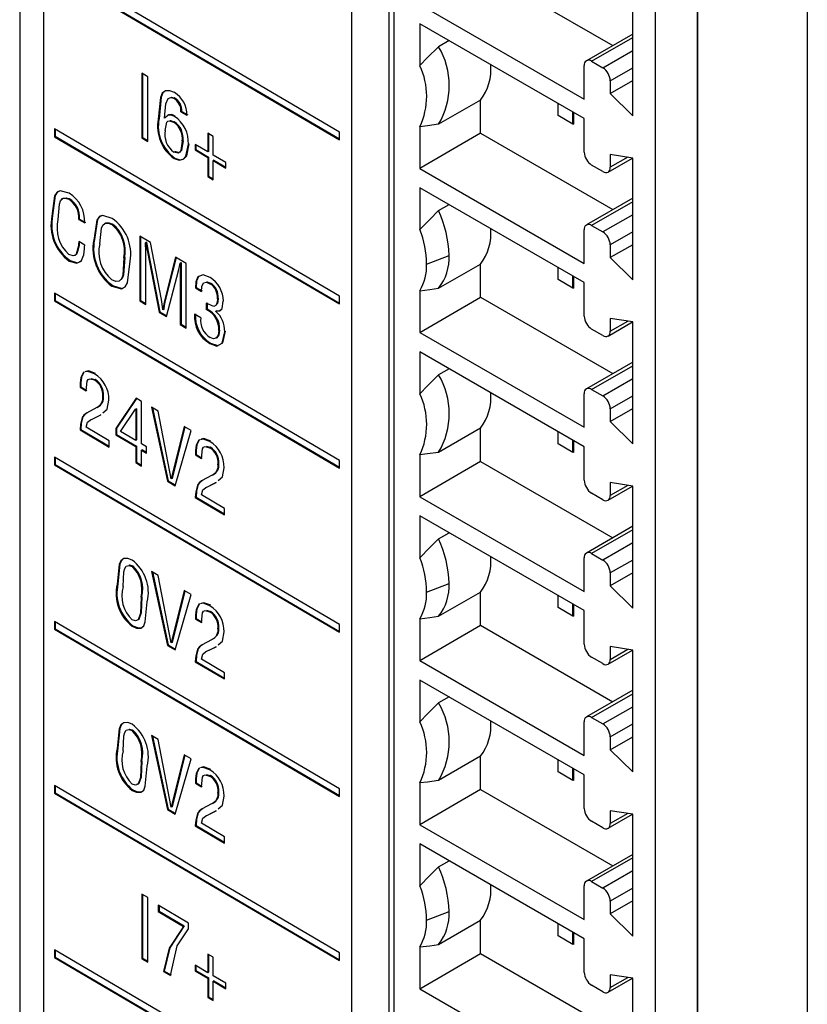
# Model space of a CAD drawing. Header units: millimetres. Extents: x 0 to 559, y 0 to 432.
# Tile 17 of 26: x 351 to 366, y 279 to 298. Entities that reach past the tile are written whole.
import ezdxf

# ---------------------------------------------------------------- set-up
doc = ezdxf.new("R2010")
doc.units = ezdxf.units.MM
doc.header["$LTSCALE"] = 2

msp = doc.modelspace()

# ---------------------------------------------------------------- linework, layer by layer
for p, q in [((357.472, 268.996), (357.472, 327.628)), ((358.173, 327.441), (358.173, 268.996)), ((358.269, 326.541), (358.269, 269.926)), ((351.183, 325.93), (351.183, 273.127)), ((351.642, 272.48), (351.642, 325.451)), ((364.021, 265.695), (364.021, 324.065)), ((363.219, 323.683), (363.219, 267.068)), ((364.024, 323.679), (364.024, 265.289)), ((366.103, 322.5), (366.103, 264.131)), ((357.241, 295.715), (351.844, 298.885)), ((359.91, 298.803), (362.418, 297.355)), ((351.844, 298.738), (357.241, 295.568)), ((351.858, 298.746), (357.241, 295.584)), ((362.795, 296.023), (362.795, 298.334)), ((358.764, 298.133), (361.876, 296.337)), ((361.876, 295.97), (358.764, 297.766)), ((358.764, 297.766), (358.764, 296.973)), ((359.316, 297.447), (359.118, 297.333)), ((362.795, 297.572), (361.917, 297.066)), ((362.017, 297.056), (362.795, 297.505)), ((362.229, 296.933), (362.795, 297.26)), ((361.876, 296.337), (361.876, 296.974)), ((362.017, 297.056), (362.229, 296.933)), ((362.371, 296.688), (362.795, 296.933)), ((353.61, 296.762), (353.498, 296.828)), ((353.498, 296.828), (353.498, 295.604)), ((353.512, 296.82), (353.512, 295.612)), ((353.61, 295.537), (353.61, 296.762)), ((362.371, 296.446), (362.795, 296.691)), ((362.371, 296.688), (362.371, 296.446)), ((354.117, 296.362), (354.102, 296.354)), ((362.371, 296.446), (362.795, 296.023)), ((359.91, 296.32), (359.118, 295.863)), ((359.91, 295.692), (359.91, 296.32)), ((361.381, 296.027), (361.381, 296.255)), ((353.823, 295.968), (353.808, 295.96)), ((353.926, 295.975), (353.924, 295.976)), ((353.94, 295.983), (353.926, 295.975)), ((354.253, 296.107), (354.238, 296.099)), ((354.238, 296.099), (354.351, 296.032)), ((354.253, 296.107), (354.366, 296.04)), ((361.663, 295.863), (361.381, 296.027)), ((361.663, 295.863), (361.663, 296.092)), ((361.681, 295.865), (361.681, 296.082)), ((361.876, 295.333), (361.876, 295.97)), ((357.241, 292.603), (351.844, 295.774)), ((351.844, 295.774), (351.844, 295.627)), ((351.858, 295.766), (351.858, 295.635)), ((354.111, 295.911), (354.097, 295.903)), ((358.764, 295.815), (358.764, 295.022)), ((361.681, 295.865), (361.663, 295.863)), ((351.858, 295.635), (351.844, 295.627)), ((351.844, 295.627), (357.241, 292.457)), ((351.858, 295.635), (357.241, 292.473)), ((353.512, 295.612), (353.498, 295.604)), ((353.498, 295.604), (353.61, 295.537)), ((353.512, 295.612), (353.61, 295.554)), ((354.845, 295.633), (354.746, 295.691)), ((354.746, 295.691), (354.746, 295.338)), ((354.76, 295.683), (354.76, 295.346)), ((354.845, 295.279), (354.845, 295.633)), ((357.241, 295.568), (357.241, 295.715)), ((359.91, 295.692), (358.764, 295.022)), ((359.91, 295.692), (362.418, 294.244)), ((354.277, 295.551), (354.263, 295.543)), ((354.278, 295.551), (354.263, 295.543)), ((354.263, 295.543), (354.263, 295.543)), ((354.277, 295.551), (354.278, 295.551)), ((354.746, 295.338), (354.505, 295.479)), ((354.505, 295.479), (354.505, 295.375)), ((354.52, 295.471), (354.52, 295.383)), ((354.122, 295.223), (354.108, 295.215)), ((354.122, 295.223), (354.108, 295.215)), ((354.108, 295.215), (354.108, 295.215)), ((354.187, 295.328), (354.119, 295.344)), ((354.122, 295.223), (354.122, 295.223)), ((354.52, 295.383), (354.505, 295.375)), ((354.505, 295.375), (354.746, 295.234)), ((354.52, 295.383), (354.76, 295.242)), ((354.76, 295.346), (354.746, 295.338)), ((354.76, 295.242), (354.746, 295.234)), ((354.746, 295.234), (354.746, 294.87)), ((354.76, 295.242), (354.76, 294.879)), ((355.087, 295.137), (354.845, 295.279)), ((362.329, 294.955), (362.792, 295.223)), ((362.795, 295.223), (362.371, 295.289)), ((362.371, 295.289), (362.371, 295.047)), ((362.7, 295.237), (362.371, 295.047)), ((362.795, 292.912), (362.795, 295.223)), ((354.86, 295.183), (354.845, 295.175)), ((354.845, 294.812), (354.845, 295.175)), ((354.845, 295.175), (355.087, 295.033)), ((354.86, 295.183), (355.087, 295.05)), ((355.087, 295.033), (355.087, 295.137)), ((358.764, 295.022), (361.876, 293.226)), ((362.229, 294.965), (362.017, 295.088)), ((354.76, 294.879), (354.746, 294.87)), ((354.746, 294.87), (354.845, 294.812)), ((354.76, 294.879), (354.845, 294.828)), ((361.876, 292.863), (358.764, 294.659)), ((358.764, 294.659), (358.764, 293.866)), ((362.795, 294.461), (361.917, 293.955)), ((352.127, 294.45), (352.113, 294.442)), ((359.118, 294.226), (359.316, 294.34)), ((362.795, 294.394), (362.017, 293.945)), ((351.807, 294.132), (351.793, 294.123)), ((362.795, 294.149), (362.229, 293.822)), ((352.316, 294.066), (352.301, 294.058)), ((352.301, 294.058), (352.414, 293.992)), ((352.316, 294.066), (352.429, 294)), ((352.941, 293.971), (352.927, 293.963)), ((362.017, 293.945), (362.229, 293.822)), ((353.662, 293.62), (353.459, 293.74)), ((353.459, 293.74), (353.459, 292.516)), ((353.473, 293.732), (353.473, 292.524)), ((361.876, 293.226), (361.876, 293.863)), ((362.795, 293.822), (362.371, 293.577)), ((352.309, 293.566), (352.294, 293.558)), ((352.414, 293.572), (352.302, 293.638)), ((352.6, 293.677), (352.586, 293.669)), ((352.601, 293.677), (352.586, 293.669)), ((352.586, 293.669), (352.586, 293.669)), ((352.6, 293.677), (352.601, 293.677)), ((353.583, 293.625), (353.569, 293.617)), ((353.571, 293.457), (353.569, 293.617)), ((353.569, 293.617), (353.571, 293.615)), ((353.586, 293.623), (353.571, 293.615)), ((353.583, 293.625), (353.586, 293.623)), ((353.871, 292.543), (353.662, 293.62)), ((362.795, 293.58), (362.371, 293.335)), ((362.371, 293.577), (362.371, 293.335)), ((353.172, 293.338), (353.158, 293.33)), ((353.173, 293.338), (353.158, 293.33)), ((353.172, 293.338), (353.173, 293.338)), ((353.571, 292.449), (353.571, 293.457)), ((353.617, 293.454), (353.603, 293.446)), ((353.603, 293.446), (353.826, 292.3)), ((353.617, 293.454), (353.84, 292.308)), ((354.136, 293.342), (353.924, 292.514)), ((354.147, 293.336), (353.938, 292.522)), ((354.338, 293.223), (354.136, 293.342)), ((358.892, 293.214), (359.316, 293.377)), ((362.371, 293.335), (362.795, 292.912)), ((352.137, 293.278), (352.123, 293.27)), ((353.158, 293.33), (353.158, 293.33)), ((354.237, 293.241), (354.223, 293.232)), ((354.223, 293.232), (354.226, 293.231)), ((354.24, 293.239), (354.226, 293.231)), ((354.237, 293.241), (354.24, 293.239)), ((354.338, 291.999), (354.338, 293.223)), ((359.118, 292.756), (359.91, 293.213)), ((359.91, 292.585), (359.91, 293.213)), ((353.967, 292.217), (354.19, 293.087)), ((354.24, 293.084), (354.225, 293.076)), ((354.225, 293.076), (354.226, 292.065)), ((354.24, 293.084), (354.24, 292.073)), ((361.381, 292.92), (361.381, 293.149)), ((361.663, 292.756), (361.663, 292.985)), ((361.681, 292.758), (361.681, 292.975)), ((352.944, 292.804), (352.93, 292.796)), ((354.8, 292.849), (354.786, 292.841)), ((361.663, 292.756), (361.381, 292.92)), ((361.876, 292.226), (361.876, 292.863)), ((357.241, 289.492), (351.844, 292.663)), ((351.844, 292.663), (351.844, 292.516)), ((351.858, 292.655), (351.858, 292.524)), ((354.526, 292.77), (354.511, 292.762)), ((354.511, 292.762), (354.624, 292.695)), ((354.526, 292.77), (354.639, 292.704)), ((357.241, 292.457), (357.241, 292.603)), ((358.764, 292.708), (358.764, 291.915)), ((361.681, 292.758), (361.663, 292.756)), ((351.858, 292.524), (351.844, 292.516)), ((351.844, 292.516), (357.241, 289.345)), ((351.858, 292.524), (357.241, 289.362)), ((353.473, 292.524), (353.459, 292.516)), ((353.459, 292.516), (353.571, 292.449)), ((353.473, 292.524), (353.571, 292.466)), ((353.938, 292.522), (353.924, 292.514)), ((354.718, 292.47), (354.718, 292.351)), ((354.732, 292.478), (354.733, 292.359)), ((354.942, 292.565), (354.927, 292.557)), ((358.764, 291.915), (359.91, 292.585)), ((359.91, 292.585), (362.418, 291.137)), ((353.84, 292.308), (353.826, 292.3)), ((353.826, 292.3), (353.967, 292.217)), ((353.84, 292.308), (353.97, 292.232)), ((353.897, 292.346), (353.894, 292.348)), ((353.911, 292.354), (353.897, 292.346)), ((354.612, 292.196), (354.497, 292.263)), ((354.733, 292.359), (354.718, 292.351)), ((354.913, 292.328), (354.899, 292.32)), ((354.899, 292.316), (354.899, 292.32)), ((354.24, 292.073), (354.226, 292.065)), ((354.226, 292.065), (354.338, 291.999)), ((354.24, 292.073), (354.338, 292.015)), ((362.329, 291.849), (362.792, 292.116)), ((362.795, 292.116), (362.371, 292.182)), ((362.371, 292.182), (362.371, 291.94)), ((362.371, 291.94), (362.7, 292.13)), ((362.795, 289.805), (362.795, 292.116)), ((354.968, 291.96), (354.953, 291.952)), ((358.764, 291.915), (361.876, 290.119)), ((362.229, 291.858), (362.017, 291.981)), ((354.797, 291.715), (354.783, 291.707)), ((361.876, 289.752), (358.764, 291.548)), ((358.764, 291.548), (358.764, 290.755)), ((362.795, 291.354), (361.917, 290.848)), ((362.017, 290.838), (362.795, 291.287)), ((352.407, 291.169), (352.393, 291.161)), ((359.316, 291.229), (359.118, 291.115)), ((352.342, 290.962), (352.327, 290.954)), ((352.327, 290.954), (352.328, 290.878)), ((352.342, 290.962), (352.342, 290.887)), ((352.537, 291.045), (352.611, 291.024)), ((352.611, 291.024), (352.597, 291.016)), ((362.229, 290.715), (362.795, 291.042)), ((352.342, 290.887), (352.328, 290.878)), ((352.328, 290.878), (352.44, 290.812)), ((352.342, 290.887), (352.455, 290.82)), ((361.876, 290.119), (361.876, 290.756)), ((362.017, 290.838), (362.229, 290.715)), ((352.769, 290.714), (352.755, 290.706)), ((353.39, 290.669), (353.002, 290.098)), ((353.396, 290.666), (353.017, 290.106)), ((353.493, 290.609), (353.39, 290.669)), ((353.493, 289.806), (353.493, 290.609)), ((362.371, 290.47), (362.795, 290.715)), ((352.644, 290.495), (352.446, 290.385)), ((352.532, 290.264), (352.72, 290.356)), ((352.72, 290.356), (352.705, 290.347)), ((353.092, 290.042), (353.378, 290.463)), ((353.392, 290.471), (353.378, 290.463)), ((353.378, 290.463), (353.381, 290.461)), ((353.395, 290.469), (353.381, 290.461)), ((353.381, 290.461), (353.381, 289.872)), ((353.392, 290.471), (353.395, 290.469)), ((353.395, 290.469), (353.395, 289.88)), ((353.809, 290.424), (353.68, 290.499)), ((353.68, 290.499), (353.981, 289.097)), ((353.698, 290.489), (353.996, 289.105)), ((354.052, 289.145), (353.809, 290.424)), ((362.371, 290.228), (362.795, 290.473)), ((362.371, 290.47), (362.371, 290.228)), ((352.381, 290.316), (352.367, 290.308)), ((352.517, 290.256), (352.705, 290.347)), ((352.532, 290.264), (352.517, 290.256)), ((362.371, 290.228), (362.795, 289.805)), ((352.34, 290.078), (352.326, 290.07)), ((352.326, 290.07), (352.881, 289.744)), ((352.34, 290.078), (352.881, 289.76)), ((352.881, 289.863), (352.442, 290.121)), ((353.017, 290.106), (353.002, 290.098)), ((353.002, 290.098), (353.002, 289.975)), ((353.017, 289.983), (353.002, 289.975)), ((353.017, 290.106), (353.017, 289.983)), ((353.017, 289.983), (353.395, 289.761)), ((353.381, 289.872), (353.092, 290.042)), ((354.3, 290.135), (354.055, 289.143)), ((354.311, 290.128), (354.069, 289.151)), ((354.126, 289.012), (354.429, 290.059)), ((354.429, 290.059), (354.3, 290.135)), ((359.91, 290.102), (359.118, 289.645)), ((359.91, 289.474), (359.91, 290.102)), ((361.381, 289.809), (361.381, 290.037)), ((352.881, 289.744), (352.881, 289.863)), ((353.002, 289.975), (353.381, 289.753)), ((353.395, 289.88), (353.381, 289.872)), ((353.588, 289.751), (353.493, 289.806)), ((354.591, 289.887), (354.577, 289.878)), ((361.663, 289.645), (361.381, 289.809)), ((361.663, 289.645), (361.663, 289.874)), ((361.681, 289.647), (361.681, 289.864)), ((353.395, 289.761), (353.381, 289.753)), ((353.381, 289.753), (353.381, 289.45)), ((353.395, 289.761), (353.395, 289.458)), ((353.508, 289.695), (353.493, 289.687)), ((353.493, 289.384), (353.493, 289.687)), ((353.493, 289.687), (353.588, 289.632)), ((353.508, 289.695), (353.588, 289.648)), ((353.588, 289.632), (353.588, 289.751)), ((354.526, 289.679), (354.511, 289.671)), ((354.511, 289.671), (354.512, 289.595)), ((354.526, 289.604), (354.512, 289.595)), ((354.526, 289.679), (354.526, 289.604)), ((354.526, 289.604), (354.639, 289.537)), ((354.721, 289.762), (354.795, 289.741)), ((354.795, 289.741), (354.781, 289.733)), ((361.681, 289.647), (361.663, 289.645)), ((361.876, 289.115), (361.876, 289.752)), ((357.241, 286.381), (351.844, 289.552)), ((351.844, 289.552), (351.844, 289.405)), ((351.858, 289.544), (351.858, 289.413)), ((353.395, 289.458), (353.381, 289.45)), ((353.381, 289.45), (353.493, 289.384)), ((353.395, 289.458), (353.493, 289.4)), ((354.512, 289.595), (354.624, 289.529)), ((354.953, 289.431), (354.939, 289.423)), ((357.241, 289.345), (357.241, 289.492)), ((358.764, 289.597), (358.764, 288.804)), ((359.91, 289.474), (358.764, 288.804)), ((359.91, 289.474), (362.418, 288.026)), ((351.858, 289.413), (351.844, 289.405)), ((351.844, 289.405), (357.241, 286.234)), ((351.858, 289.413), (357.241, 286.251)), ((353.996, 289.105), (353.981, 289.097)), ((353.981, 289.097), (354.126, 289.012)), ((353.996, 289.105), (354.13, 289.026)), ((354.055, 289.143), (354.052, 289.145)), ((354.069, 289.151), (354.055, 289.143)), ((354.828, 289.212), (354.63, 289.102)), ((354.701, 288.973), (354.889, 289.064)), ((354.716, 288.981), (354.904, 289.073)), ((354.904, 289.073), (354.889, 289.064)), ((362.795, 289.005), (362.371, 289.071)), ((362.371, 289.071), (362.371, 288.829)), ((354.565, 289.033), (354.551, 289.025)), ((354.716, 288.981), (354.701, 288.973)), ((362.229, 288.747), (362.017, 288.87)), ((362.329, 288.738), (362.792, 289.005)), ((362.7, 289.019), (362.371, 288.829)), ((362.795, 286.694), (362.795, 289.005)), ((354.524, 288.795), (354.51, 288.787)), ((354.51, 288.787), (355.065, 288.461)), ((354.524, 288.795), (355.065, 288.477)), ((355.065, 288.58), (354.626, 288.838)), ((358.764, 288.804), (361.876, 287.008)), ((355.065, 288.461), (355.065, 288.58)), ((361.876, 286.645), (358.764, 288.441)), ((358.764, 288.441), (358.764, 287.648)), ((359.118, 288.008), (359.316, 288.122)), ((362.795, 288.243), (361.917, 287.737)), ((362.795, 288.176), (362.017, 287.727)), ((362.795, 287.931), (362.229, 287.604)), ((361.876, 287.008), (361.876, 287.645)), ((362.017, 287.727), (362.229, 287.604)), ((362.795, 287.604), (362.371, 287.359)), ((353.327, 287.492), (353.313, 287.484)), ((353.809, 287.312), (353.68, 287.388)), ((353.68, 287.388), (353.981, 285.986)), ((353.698, 287.378), (353.996, 285.994)), ((354.052, 286.034), (353.809, 287.312)), ((362.795, 287.362), (362.371, 287.117)), ((362.371, 287.359), (362.371, 287.117)), ((353.042, 287.154), (353.028, 287.146)), ((353.144, 287.1), (353.144, 287.1)), ((354.3, 287.024), (354.055, 286.032)), ((354.311, 287.017), (354.069, 286.04)), ((354.429, 286.948), (354.3, 287.024)), ((358.892, 286.996), (359.316, 287.159)), ((359.118, 286.538), (359.91, 286.996)), ((359.91, 286.367), (359.91, 286.996)), ((362.371, 287.117), (362.795, 286.694)), ((353.497, 286.908), (353.483, 286.9)), ((354.126, 285.901), (354.429, 286.948)), ((361.381, 286.702), (361.381, 286.931)), ((354.591, 286.775), (354.577, 286.767)), ((354.721, 286.651), (354.795, 286.63)), ((354.795, 286.63), (354.781, 286.622)), ((361.663, 286.538), (361.381, 286.702)), ((361.663, 286.538), (361.663, 286.767)), ((361.681, 286.54), (361.681, 286.757)), ((361.876, 286.008), (361.876, 286.645)), ((357.241, 283.27), (351.844, 286.441)), ((351.844, 286.441), (351.844, 286.294)), ((351.858, 286.433), (351.858, 286.302)), ((354.526, 286.568), (354.511, 286.56)), ((354.511, 286.56), (354.512, 286.484)), ((354.526, 286.493), (354.512, 286.484)), ((354.512, 286.484), (354.624, 286.418)), ((354.526, 286.568), (354.526, 286.493)), ((354.526, 286.493), (354.639, 286.426)), ((358.764, 286.49), (358.764, 285.697)), ((361.681, 286.54), (361.663, 286.538)), ((351.858, 286.302), (351.844, 286.294)), ((351.844, 286.294), (357.241, 283.123)), ((351.858, 286.302), (357.241, 283.14)), ((353.327, 286.357), (353.313, 286.349)), ((353.327, 286.357), (353.313, 286.349)), ((353.313, 286.349), (353.313, 286.349)), ((353.327, 286.357), (353.327, 286.357)), ((354.953, 286.32), (354.939, 286.312)), ((357.241, 286.234), (357.241, 286.381)), ((358.764, 285.697), (359.91, 286.367)), ((359.91, 286.367), (362.418, 284.919)), ((354.828, 286.101), (354.63, 285.991)), ((353.996, 285.994), (353.981, 285.986)), ((353.981, 285.986), (354.126, 285.901)), ((353.996, 285.994), (354.13, 285.915)), ((354.055, 286.032), (354.052, 286.034)), ((354.069, 286.04), (354.055, 286.032)), ((354.565, 285.922), (354.551, 285.914)), ((354.701, 285.862), (354.889, 285.953)), ((354.716, 285.87), (354.904, 285.962)), ((354.904, 285.962), (354.889, 285.953)), ((362.329, 285.631), (362.792, 285.898)), ((362.795, 285.898), (362.371, 285.964)), ((362.371, 285.964), (362.371, 285.722)), ((362.371, 285.722), (362.7, 285.912)), ((362.795, 283.587), (362.795, 285.898)), ((355.065, 285.469), (354.626, 285.727)), ((354.716, 285.87), (354.701, 285.862)), ((358.764, 285.697), (361.876, 283.901)), ((362.229, 285.641), (362.017, 285.763)), ((354.524, 285.684), (354.51, 285.676)), ((354.51, 285.676), (355.065, 285.35)), ((354.524, 285.684), (355.065, 285.366)), ((355.065, 285.35), (355.065, 285.469)), ((361.876, 283.534), (358.764, 285.33)), ((358.764, 285.33), (358.764, 284.537)), ((362.795, 285.136), (361.917, 284.63)), ((359.316, 285.011), (359.118, 284.897)), ((362.017, 284.62), (362.795, 285.069)), ((362.229, 284.497), (362.795, 284.824)), ((362.017, 284.62), (362.229, 284.497)), ((353.327, 284.381), (353.313, 284.373)), ((361.876, 283.901), (361.876, 284.538)), ((362.371, 284.252), (362.795, 284.497)), ((353.809, 284.201), (353.68, 284.277)), ((353.68, 284.277), (353.981, 282.875)), ((353.698, 284.267), (353.996, 282.883)), ((354.052, 282.923), (353.809, 284.201)), ((362.371, 284.01), (362.795, 284.255)), ((362.371, 284.252), (362.371, 284.01)), ((353.042, 284.043), (353.028, 284.035)), ((362.371, 284.01), (362.795, 283.587)), ((353.144, 283.989), (353.144, 283.989)), ((354.3, 283.913), (354.055, 282.921)), ((354.311, 283.906), (354.069, 282.929)), ((354.126, 282.79), (354.429, 283.837)), ((354.429, 283.837), (354.3, 283.913)), ((359.91, 283.885), (359.118, 283.427)), ((359.91, 283.256), (359.91, 283.885)), ((361.381, 283.591), (361.381, 283.82)), ((353.497, 283.797), (353.483, 283.789)), ((354.591, 283.664), (354.577, 283.656)), ((361.663, 283.427), (361.663, 283.656)), ((361.681, 283.429), (361.681, 283.646)), ((354.526, 283.457), (354.511, 283.449)), ((354.511, 283.449), (354.512, 283.373)), ((354.526, 283.457), (354.526, 283.382)), ((354.721, 283.54), (354.795, 283.519)), ((354.795, 283.519), (354.781, 283.511)), ((361.663, 283.427), (361.381, 283.591)), ((361.876, 282.897), (361.876, 283.534)), ((357.241, 280.159), (351.844, 283.33)), ((351.844, 283.33), (351.844, 283.183)), ((351.858, 283.322), (351.858, 283.191)), ((354.526, 283.382), (354.512, 283.373)), ((354.512, 283.373), (354.624, 283.307)), ((354.526, 283.382), (354.639, 283.315)), ((357.241, 283.123), (357.241, 283.27)), ((358.764, 283.379), (358.764, 282.586)), ((361.681, 283.429), (361.663, 283.427)), ((351.858, 283.191), (351.844, 283.183)), ((351.844, 283.183), (357.241, 280.012)), ((351.858, 283.191), (357.241, 280.029)), ((353.327, 283.246), (353.313, 283.238)), ((353.327, 283.246), (353.313, 283.238)), ((353.313, 283.238), (353.313, 283.238)), ((353.327, 283.246), (353.327, 283.246)), ((354.953, 283.209), (354.939, 283.201)), ((359.91, 283.256), (358.764, 282.586)), ((359.91, 283.256), (362.418, 281.808)), ((354.055, 282.921), (354.052, 282.923)), ((354.069, 282.929), (354.055, 282.921)), ((354.828, 282.99), (354.63, 282.88)), ((353.996, 282.883), (353.981, 282.875)), ((353.981, 282.875), (354.126, 282.79)), ((353.996, 282.883), (354.13, 282.804)), ((354.565, 282.811), (354.551, 282.803)), ((354.701, 282.751), (354.889, 282.842)), ((354.716, 282.759), (354.701, 282.751)), ((354.716, 282.759), (354.904, 282.85)), ((354.904, 282.85), (354.889, 282.842)), ((362.329, 282.52), (362.792, 282.787)), ((362.795, 282.787), (362.371, 282.853)), ((362.371, 282.853), (362.371, 282.611)), ((362.7, 282.801), (362.371, 282.611)), ((362.795, 280.476), (362.795, 282.787)), ((354.524, 282.573), (354.51, 282.565)), ((354.51, 282.565), (355.065, 282.239)), ((354.524, 282.573), (355.065, 282.255)), ((355.065, 282.358), (354.626, 282.616)), ((358.764, 282.586), (361.876, 280.79)), ((362.229, 282.529), (362.017, 282.652)), ((355.065, 282.239), (355.065, 282.358)), ((361.876, 280.427), (358.764, 282.223)), ((358.764, 282.223), (358.764, 281.43)), ((362.795, 282.025), (361.917, 281.519)), ((362.795, 281.958), (362.017, 281.509)), ((359.118, 281.79), (359.316, 281.905)), ((362.795, 281.713), (362.229, 281.386)), ((361.876, 280.79), (361.876, 281.427)), ((362.017, 281.509), (362.229, 281.386)), ((353.61, 281.207), (353.498, 281.273)), ((353.498, 281.273), (353.498, 280.048)), ((353.512, 281.265), (353.512, 280.057)), ((353.61, 279.982), (353.61, 281.207)), ((362.795, 281.386), (362.371, 281.141)), ((354.379, 280.725), (353.808, 281.06)), ((353.808, 281.06), (353.808, 280.941)), ((353.823, 281.052), (353.823, 280.949)), ((362.795, 281.144), (362.371, 280.899)), ((362.371, 281.141), (362.371, 280.899)), ((353.823, 280.949), (353.808, 280.941)), ((353.808, 280.941), (354.283, 280.662)), ((353.823, 280.949), (354.297, 280.67)), ((358.892, 280.778), (359.316, 280.941)), ((362.371, 280.899), (362.795, 280.476)), ((354.297, 280.67), (354.283, 280.662)), ((354.378, 280.616), (354.379, 280.725)), ((359.118, 280.32), (359.91, 280.778)), ((359.91, 280.149), (359.91, 280.778)), ((361.381, 280.484), (361.381, 280.713)), ((361.663, 280.32), (361.381, 280.484)), ((361.663, 280.32), (361.663, 280.549)), ((361.681, 280.322), (361.681, 280.539)), ((361.681, 280.322), (361.663, 280.32)), ((361.876, 279.79), (361.876, 280.427)), ((357.241, 277.048), (351.844, 280.219)), ((351.844, 280.219), (351.844, 280.072)), ((351.858, 280.21), (351.858, 280.08)), ((354.845, 280.077), (354.746, 280.136)), ((354.746, 280.136), (354.746, 279.783)), ((354.76, 280.128), (354.76, 279.791)), ((357.241, 280.012), (357.241, 280.159)), ((358.764, 280.272), (358.764, 279.479)), ((358.764, 279.479), (359.91, 280.149)), ((359.91, 280.149), (362.418, 278.701)), ((351.858, 280.08), (351.844, 280.072)), ((351.844, 280.072), (357.241, 276.901)), ((351.858, 280.08), (357.241, 276.918)), ((353.512, 280.057), (353.498, 280.048)), ((353.498, 280.048), (353.61, 279.982)), ((353.512, 280.057), (353.61, 279.999)), ((354.746, 279.783), (354.505, 279.924)), ((354.505, 279.924), (354.505, 279.82)), ((354.52, 279.916), (354.52, 279.828)), ((354.845, 279.724), (354.845, 280.077)), ((353.922, 279.815), (353.908, 279.807)), ((353.908, 279.807), (354.037, 279.732)), ((353.922, 279.815), (354.051, 279.74)), ((354.52, 279.828), (354.505, 279.82)), ((354.505, 279.82), (354.746, 279.679)), ((354.52, 279.828), (354.76, 279.687)), ((354.76, 279.791), (354.746, 279.783)), ((355.087, 279.582), (354.845, 279.724)), ((362.795, 279.68), (362.371, 279.746)), ((362.371, 279.746), (362.371, 279.504)), ((354.76, 279.687), (354.746, 279.679)), ((354.746, 279.679), (354.746, 279.315)), ((354.76, 279.687), (354.76, 279.323)), ((354.86, 279.628), (354.845, 279.62)), ((354.845, 279.257), (354.845, 279.62)), ((354.845, 279.62), (355.087, 279.478)), ((354.86, 279.628), (355.087, 279.495)), ((355.087, 279.478), (355.087, 279.582)), ((362.229, 279.423), (362.017, 279.545)), ((362.329, 279.413), (362.792, 279.68)), ((362.371, 279.504), (362.7, 279.695)), ((362.795, 277.369), (362.795, 279.68)), ((358.764, 279.479), (361.876, 277.683)), ((354.76, 279.323), (354.746, 279.315)), ((354.746, 279.315), (354.845, 279.257)), ((354.76, 279.323), (354.845, 279.273))]:
    msp.add_line(p, q)
at = {"flags": 128}
for points in [[(359.118, 297.333), (358.911, 297.125), (358.764, 296.973)], [(354.115, 296.465), (354.024, 296.499), (353.942, 296.496), (353.882, 296.449), (353.848, 296.368), (353.808, 295.96)], [(353.916, 296.472), (353.896, 296.457), (353.862, 296.376), (353.823, 295.968)], [(353.924, 295.976), (353.949, 296.247), (353.996, 296.351), (354.043, 296.368), (354.102, 296.354)], [(354.047, 296.372), (354.058, 296.376), (354.117, 296.362)], [(354.116, 296.01), (354.05, 296.037), (353.99, 296.035), (353.926, 295.975)], [(354.13, 296.019), (354.064, 296.045), (354.004, 296.043), (353.94, 295.983)], [(353.937, 295.747), (353.968, 295.9), (353.991, 295.922), (354.023, 295.928), (354.097, 295.903)], [(354.034, 295.935), (354.037, 295.936), (354.111, 295.911)], [(359.118, 295.863), (358.91, 295.832), (358.764, 295.815)], [(354.263, 295.543), (354.236, 295.365), (354.216, 295.333), (354.186, 295.317), (354.105, 295.336)], [(354.108, 295.215), (354.201, 295.182), (354.279, 295.198), (354.333, 295.256), (354.378, 295.483)], [(354.122, 295.223), (354.215, 295.19), (354.293, 295.206), (354.348, 295.264), (354.393, 295.491)], [(354.278, 295.551), (354.25, 295.373), (354.239, 295.355)], [(352.121, 294.556), (351.951, 294.602), (351.885, 294.57), (351.844, 294.503), (351.793, 294.123)], [(351.951, 294.603), (351.899, 294.579), (351.858, 294.511), (351.807, 294.132)], [(351.909, 294.059), (351.934, 294.351), (351.954, 294.413), (351.993, 294.453), (352.048, 294.462), (352.113, 294.442)], [(351.985, 294.438), (352.007, 294.461), (352.062, 294.47), (352.127, 294.45)], [(352.933, 294.079), (352.759, 294.133), (352.688, 294.111), (352.642, 294.048), (352.586, 293.669)], [(352.744, 294.132), (352.702, 294.119), (352.656, 294.056), (352.6, 293.677)], [(358.764, 293.866), (358.952, 294.06), (359.118, 294.226)], [(352.702, 293.598), (352.734, 293.892), (352.759, 293.95), (352.801, 293.986), (352.861, 293.989), (352.927, 293.963)], [(352.785, 293.967), (352.816, 293.994), (352.875, 293.997), (352.941, 293.971)], [(352.294, 293.558), (352.251, 293.399), (352.227, 293.375), (352.193, 293.368), (352.113, 293.395)], [(352.309, 293.566), (352.265, 293.407), (352.241, 293.384), (352.213, 293.378)], [(352.302, 293.638), (352.297, 293.593), (352.294, 293.558)], [(352.314, 293.63), (352.312, 293.601), (352.309, 293.566)], [(352.409, 293.499), (352.412, 293.54), (352.414, 293.572)], [(353.571, 293.615), (353.588, 293.521), (353.603, 293.446)], [(353.586, 293.623), (353.602, 293.529), (353.617, 293.454)], [(352.349, 293.271), (352.397, 293.385), (352.409, 293.499)], [(353.173, 293.338), (353.148, 293.008), (353.125, 292.94), (353.108, 292.922)], [(352.123, 293.27), (352.265, 293.228), (352.349, 293.271)], [(352.137, 293.278), (352.279, 293.236), (352.363, 293.279)], [(353.158, 293.33), (353.134, 293), (353.111, 292.932), (353.068, 292.887), (353.003, 292.883), (352.93, 292.915)], [(352.93, 292.796), (353.113, 292.745), (353.182, 292.78), (353.224, 292.855), (353.274, 293.265)], [(354.19, 293.087), (354.209, 293.168), (354.223, 293.232)], [(354.226, 293.231), (354.227, 293.143), (354.225, 293.076)], [(354.24, 293.239), (354.241, 293.151), (354.24, 293.084)], [(354.788, 292.959), (354.658, 293.008), (354.558, 292.968), (354.519, 292.878), (354.511, 292.762)], [(354.64, 293.003), (354.572, 292.977), (354.534, 292.886), (354.526, 292.77)], [(352.944, 292.804), (353.127, 292.753), (353.141, 292.76)], [(354.624, 292.695), (354.631, 292.79), (354.664, 292.86), (354.72, 292.868), (354.786, 292.841)], [(354.719, 292.874), (354.734, 292.877), (354.8, 292.849)], [(358.764, 292.708), (358.953, 292.731), (359.118, 292.756)], [(353.894, 292.348), (353.885, 292.456), (353.871, 292.543)], [(353.924, 292.514), (353.907, 292.422), (353.897, 292.346)], [(353.938, 292.522), (353.921, 292.43), (353.911, 292.354)], [(354.927, 292.557), (354.921, 292.49), (354.903, 292.433), (354.859, 292.411), (354.718, 292.47)], [(354.899, 292.32), (354.971, 292.324), (355.019, 292.374), (355.04, 292.51)], [(354.942, 292.565), (354.936, 292.498), (354.922, 292.456)], [(354.913, 292.328), (354.985, 292.332), (355.012, 292.36)], [(354.783, 291.707), (354.919, 291.659), (355.019, 291.711), (355.066, 291.931)], [(354.953, 291.952), (354.943, 291.866), (354.906, 291.806), (354.854, 291.797), (354.792, 291.821)], [(354.797, 291.715), (354.934, 291.667), (355.034, 291.719), (355.081, 291.939)], [(354.968, 291.96), (354.958, 291.874), (354.92, 291.815), (354.885, 291.808)], [(352.393, 291.161), (352.339, 291.061), (352.327, 290.954)], [(352.407, 291.169), (352.353, 291.07), (352.342, 290.962)], [(352.603, 291.132), (352.476, 291.18), (352.423, 291.168)], [(352.617, 291.14), (352.49, 291.188), (352.437, 291.176)], [(359.118, 291.115), (358.911, 290.907), (358.764, 290.755)], [(352.44, 290.812), (352.462, 290.995), (352.483, 291.027), (352.515, 291.039), (352.597, 291.016)], [(352.76, 290.394), (352.839, 290.462), (352.871, 290.635)], [(352.446, 290.385), (352.396, 290.349), (352.367, 290.308)], [(352.46, 290.393), (352.411, 290.357), (352.381, 290.316)], [(352.367, 290.308), (352.334, 290.182), (352.326, 290.07)], [(352.381, 290.316), (352.348, 290.191), (352.34, 290.078)], [(352.442, 290.121), (352.467, 290.216), (352.517, 290.256)], [(354.577, 289.878), (354.523, 289.778), (354.511, 289.671)], [(354.591, 289.887), (354.537, 289.787), (354.526, 289.679)], [(354.787, 289.849), (354.66, 289.897), (354.607, 289.885)], [(354.801, 289.857), (354.674, 289.905), (354.621, 289.893)], [(354.624, 289.529), (354.646, 289.712), (354.667, 289.744), (354.699, 289.756), (354.781, 289.733)], [(359.118, 289.645), (358.91, 289.614), (358.764, 289.597)], [(354.943, 289.111), (355.023, 289.179), (355.054, 289.352)], [(354.63, 289.102), (354.58, 289.066), (354.551, 289.025)], [(354.644, 289.11), (354.595, 289.074), (354.565, 289.033)], [(354.551, 289.025), (354.518, 288.899), (354.51, 288.787)], [(354.565, 289.033), (354.532, 288.908), (354.524, 288.795)], [(354.626, 288.838), (354.651, 288.933), (354.701, 288.973)], [(358.764, 287.648), (358.952, 287.842), (359.118, 288.008)], [(353.313, 287.604), (353.229, 287.634), (353.154, 287.632), (353.098, 287.59), (353.067, 287.517), (353.028, 287.146)], [(353.128, 287.61), (353.113, 287.598), (353.081, 287.525), (353.042, 287.154)], [(353.144, 287.1), (353.158, 287.381), (353.172, 287.444), (353.203, 287.489), (353.252, 287.503), (353.313, 287.484)], [(353.254, 287.508), (353.266, 287.511), (353.327, 287.492)], [(353.483, 286.9), (353.47, 286.594), (353.429, 286.47), (353.378, 286.449), (353.313, 286.468)], [(353.313, 286.349), (353.398, 286.315), (353.475, 286.314), (353.532, 286.356), (353.563, 286.432), (353.599, 286.811)], [(353.497, 286.908), (353.485, 286.602), (353.443, 286.478), (353.398, 286.46)], [(354.577, 286.767), (354.523, 286.667), (354.511, 286.56)], [(354.591, 286.775), (354.537, 286.676), (354.526, 286.568)], [(354.787, 286.738), (354.66, 286.786), (354.607, 286.774)], [(354.801, 286.746), (354.674, 286.794), (354.621, 286.782)], [(354.624, 286.418), (354.646, 286.601), (354.667, 286.633), (354.699, 286.645), (354.781, 286.622)], [(358.764, 286.49), (358.953, 286.513), (359.118, 286.538)], [(353.327, 286.357), (353.412, 286.323), (353.49, 286.322), (353.533, 286.354)], [(354.943, 286), (355.023, 286.068), (355.054, 286.241)], [(354.551, 285.914), (354.518, 285.788), (354.51, 285.676)], [(354.565, 285.922), (354.532, 285.797), (354.524, 285.684)], [(354.63, 285.991), (354.58, 285.955), (354.551, 285.914)], [(354.644, 285.999), (354.595, 285.963), (354.565, 285.922)], [(354.626, 285.727), (354.651, 285.822), (354.701, 285.862)], [(359.118, 284.897), (358.911, 284.689), (358.764, 284.537)], [(353.313, 284.493), (353.229, 284.523), (353.154, 284.521), (353.098, 284.479), (353.067, 284.406), (353.028, 284.035)], [(353.128, 284.499), (353.113, 284.487), (353.081, 284.414), (353.042, 284.043)], [(353.144, 283.989), (353.158, 284.27), (353.172, 284.333), (353.203, 284.378), (353.252, 284.392), (353.313, 284.373)], [(353.254, 284.397), (353.266, 284.4), (353.327, 284.381)], [(353.483, 283.789), (353.47, 283.483), (353.429, 283.359), (353.378, 283.338), (353.313, 283.357)], [(353.313, 283.238), (353.398, 283.204), (353.475, 283.203), (353.532, 283.245), (353.563, 283.321), (353.599, 283.7)], [(353.497, 283.797), (353.485, 283.491), (353.443, 283.367), (353.398, 283.349)], [(354.577, 283.656), (354.523, 283.556), (354.511, 283.449)], [(354.591, 283.664), (354.537, 283.565), (354.526, 283.457)], [(354.787, 283.627), (354.66, 283.675), (354.607, 283.663)], [(354.801, 283.635), (354.674, 283.683), (354.621, 283.671)], [(354.624, 283.307), (354.646, 283.49), (354.667, 283.522), (354.699, 283.534), (354.781, 283.511)], [(359.118, 283.427), (358.91, 283.396), (358.764, 283.379)], [(353.327, 283.246), (353.412, 283.212), (353.49, 283.211), (353.533, 283.243)], [(354.943, 282.889), (355.023, 282.957), (355.054, 283.13)], [(354.644, 282.888), (354.595, 282.852), (354.565, 282.811)], [(354.551, 282.803), (354.518, 282.677), (354.51, 282.565)], [(354.565, 282.811), (354.532, 282.685), (354.524, 282.573)], [(354.63, 282.88), (354.58, 282.844), (354.551, 282.803)], [(354.626, 282.616), (354.651, 282.711), (354.701, 282.751)], [(358.764, 281.43), (358.952, 281.625), (359.118, 281.79)], [(354.283, 280.662), (354.012, 280.247), (353.908, 279.807)], [(354.297, 280.67), (354.027, 280.255), (353.922, 279.815)], [(354.037, 279.732), (354.165, 280.292), (354.378, 280.616)], [(358.764, 280.272), (358.953, 280.295), (359.118, 280.32)]]:
    msp.add_lwpolyline(points, dxfattribs=at)
for centre, radius, start, end in [((357.886, 296.598), 1.434, 329.1812, 30.8188), ((361.962, 296.988), 0.0873, 50.7967, 189.214), ((357.532, 296.394), 1.361, 334.8277, 25.1723), ((359.15, 296.908), 0.96, 322.2767, 4.9374), ((362.064, 296.674), 0.307, 2.6055, 57.3945), ((353.964, 296.116), 0.275, 356.3585, 59.8084), ((353.855, 296.042), 0.497, 358.877, 58.3627), ((353.978, 296.124), 0.275, 356.3585, 59.8084), ((354.537, 295.82), 0.742, 169.1035, 234.6734), ((354.551, 295.828), 0.742, 169.1035, 234.6734), ((353.783, 295.516), 0.596, 356.8672, 56.0481), ((353.889, 295.588), 0.377, 353.1339, 56.5087), ((353.903, 295.596), 0.377, 353.1339, 56.5087), ((354.335, 295.669), 0.405, 168.8983, 235.4533), ((362.183, 295.347), 0.307, 182.6055, 237.3945), ((362.284, 295.033), 0.0873, 230.7967, 9.214), ((351.785, 294.023), 0.63, 357.1711, 57.7679), ((351.894, 294.096), 0.409, 354.6963, 57.6802), ((351.908, 294.104), 0.409, 354.6963, 57.6802), ((352.61, 293.948), 0.835, 167.9047, 234.3095), ((352.624, 293.957), 0.835, 167.9047, 234.3095), ((357.176, 293.326), 2.14, 1.3698, 24.8787), ((352.575, 293.9), 0.685, 166.6013, 227.5541), ((352.526, 293.458), 0.645, 348.5492, 51.5217), ((352.472, 293.408), 0.814, 349.9073, 55.5423), ((352.54, 293.466), 0.645, 348.5492, 51.5217), ((361.962, 293.877), 0.0873, 50.7967, 189.214), ((356.981, 293.179), 1.911, 1.0228, 21.055), ((359.15, 293.801), 0.96, 322.2767, 4.9374), ((362.064, 293.563), 0.307, 2.6055, 57.3945), ((353.44, 293.501), 0.87, 168.8227, 234.1296), ((353.454, 293.509), 0.87, 168.8227, 234.1296), ((353.346, 293.434), 0.665, 165.6911, 231.2705), ((358.405, 293.326), 0.913, 321.3952, 3.2146), ((357.96, 293.179), 0.932, 329.6367, 2.0966), ((354.637, 292.59), 0.292, 353.543, 59.4473), ((354.516, 292.51), 0.525, 359.9496, 58.715), ((354.651, 292.598), 0.292, 353.543, 59.4473), ((355.081, 292.212), 0.586, 174.9337, 239.3947), ((355.096, 292.22), 0.586, 174.9337, 239.3947), ((354.555, 291.986), 0.399, 355.0561, 65.9324), ((354.57, 291.994), 0.399, 355.0561, 65.9324), ((354.571, 291.945), 0.496, 358.3994, 48.5919), ((362.183, 292.24), 0.307, 182.6055, 237.3945), ((354.984, 292.143), 0.375, 171.9709, 239.2655), ((362.284, 291.926), 0.0873, 230.7967, 9.214), ((352.316, 290.657), 0.555, 357.7682, 58.8669), ((357.886, 290.38), 1.434, 329.1812, 30.8188), ((352.43, 290.735), 0.327, 354.8699, 59.1785), ((352.444, 290.743), 0.327, 354.8699, 59.1785), ((357.532, 290.176), 1.361, 334.8277, 25.1723), ((359.15, 290.69), 0.96, 322.2767, 4.9374), ((361.962, 290.77), 0.0873, 50.7967, 189.214), ((352.566, 290.671), 0.192, 293.9297, 10.5027), ((352.58, 290.679), 0.192, 293.9297, 10.5027), ((362.064, 290.456), 0.307, 2.6055, 57.3945), ((354.5, 289.374), 0.555, 357.7682, 58.8669), ((354.614, 289.452), 0.327, 354.8699, 59.1785), ((354.628, 289.46), 0.327, 354.8699, 59.1785), ((354.75, 289.388), 0.192, 293.9297, 10.5027), ((354.764, 289.396), 0.192, 293.9297, 10.5027), ((362.183, 289.129), 0.307, 182.6055, 237.3945), ((362.284, 288.815), 0.0873, 230.7967, 9.214), ((357.176, 287.108), 2.14, 1.3698, 24.8787), ((361.962, 287.659), 0.0873, 50.7967, 189.214), ((352.858, 286.992), 0.762, 346.2626, 53.3828), ((356.981, 286.962), 1.911, 1.0228, 21.055), ((359.15, 287.583), 0.96, 322.2767, 4.9374), ((362.064, 287.345), 0.307, 2.6055, 57.3945), ((352.891, 287.045), 0.609, 346.2888, 46.2334), ((352.906, 287.053), 0.609, 346.2888, 46.2334), ((353.802, 286.973), 0.793, 167.4113, 231.8836), ((353.817, 286.981), 0.793, 167.4113, 231.8836), ((353.74, 286.921), 0.622, 163.2932, 226.6725), ((357.96, 286.962), 0.932, 329.6367, 2.0966), ((358.405, 287.108), 0.913, 321.3952, 3.2146), ((354.614, 286.341), 0.327, 354.8699, 59.1785), ((354.5, 286.262), 0.555, 357.7682, 58.8669), ((354.628, 286.349), 0.327, 354.8699, 59.1785), ((354.75, 286.277), 0.192, 293.9297, 10.5027), ((354.791, 286.28), 0.167, 306.2878, 13.882), ((362.183, 286.022), 0.307, 182.6055, 237.3945), ((362.284, 285.708), 0.0873, 230.7967, 9.214), ((357.886, 284.162), 1.434, 329.1812, 30.8188), ((361.962, 284.552), 0.0873, 50.7967, 189.214), ((352.858, 283.881), 0.762, 346.2626, 53.3828), ((352.906, 283.942), 0.609, 346.2888, 46.2334), ((357.532, 283.958), 1.361, 334.8277, 25.1723), ((359.15, 284.472), 0.96, 322.2767, 4.9374), ((362.064, 284.238), 0.307, 2.6055, 57.3945), ((352.891, 283.933), 0.609, 346.2888, 46.2334), ((353.802, 283.862), 0.793, 167.4113, 231.8836), ((353.817, 283.87), 0.793, 167.4113, 231.8836), ((353.74, 283.81), 0.622, 163.2932, 226.6725), ((354.614, 283.23), 0.327, 354.8699, 59.1785), ((354.5, 283.151), 0.555, 357.7682, 58.8669), ((354.628, 283.238), 0.327, 354.8699, 59.1785), ((354.75, 283.166), 0.192, 293.9297, 10.5027), ((354.764, 283.174), 0.192, 293.9297, 10.5027), ((362.183, 282.911), 0.307, 182.6055, 237.3945), ((362.284, 282.597), 0.0873, 230.7967, 9.214), ((357.176, 280.89), 2.14, 1.3698, 24.8787), ((356.981, 280.744), 1.911, 1.0228, 21.055), ((359.15, 281.365), 0.96, 322.2767, 4.9374), ((361.962, 281.441), 0.0873, 50.7967, 189.214), ((362.064, 281.127), 0.307, 2.6055, 57.3945), ((358.405, 280.89), 0.913, 321.3952, 3.2146), ((357.96, 280.744), 0.932, 329.6367, 2.0966), ((362.183, 279.804), 0.307, 182.6055, 237.3945), ((362.284, 279.49), 0.0873, 230.7967, 9.214)]:
    msp.add_arc(centre, radius, start, end)

doc.saveas('drawing.dxf')
